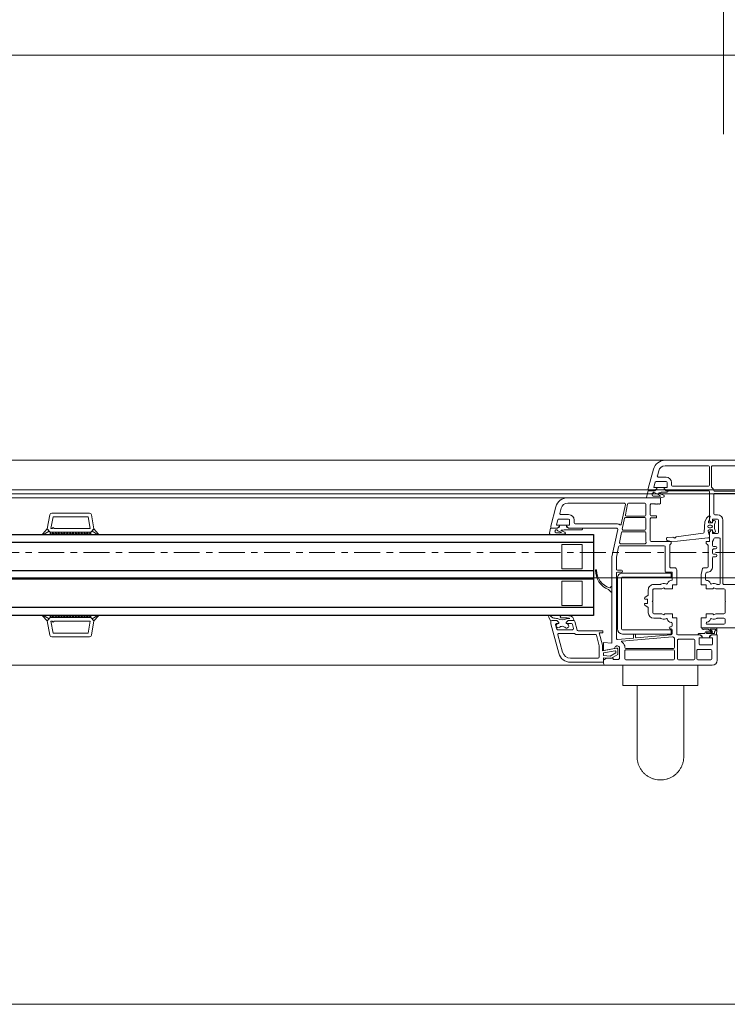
# Model space of a CAD drawing. Header units: centimetres. Extents: x 376 to 6517, y 1901 to 66534.
# Tile 97 of 115: x 2667 to 2701, y 66290 to 66339. Entities that reach past the tile are written whole.
import ezdxf

# ---------------------------------------------------------------- set-up
doc = ezdxf.new("R2010")
doc.units = ezdxf.units.CM
doc.linetypes.add('Linia siatki', pattern=[2.2225, 1.27, -0.3175, 0.3175, -0.3175])
for name, color, linetype, lineweight in [('A-DETL-GENF', 7, 'Continuous', 5), ('A-GENM', 7, 'Continuous', 5), ('A-GLAZ', 7, 'Continuous', 5), ('A-GLAZ-IDEN', 7, 'Continuous', 5), ('S-GRID', 7, 'Continuous', 5)]:
    doc.layers.add(name, color=color, linetype=linetype, lineweight=lineweight)

# ---------------------------------------------------------------- blocks, each defined once
blk = doc.blocks.new('Windows_S9000-Double-Vent-Window-with-Sashbars - O3 Windows_S9000-Double-Vent-Window-with-Sashbars 2-9090698-__-00_00 Przyziemie PB')
at = {"layer": 'A-DETL-GENF'}
for p, q in [((0.3, 6.45), (0.3, 5.2)), ((5.8, 6.7), (0.55, 6.7)), ((0.57, 5.97), (0.57, 6.38)), ((0.62, 6.43), (1.26, 6.43)), ((1.31, 6.38), (1.31, 5.97)), ((1.41, 6.38), (1.41, 5.47)), ((2.21, 6.43), (1.46, 6.43)), ((2.26, 5.47), (2.26, 6.38)), ((2.41, 6.38), (2.41, 5.99)), ((4.8, 6.43), (2.46, 6.43)), ((4.85, 5.99), (4.85, 6.38)), ((5.12, 6.37), (5.17, 6.42)), ((5.12, 5.811), (5.12, 6.37)), ((5.17, 6.42), (5.42, 6.42)), ((5.2, 6.165), (5.55, 6.368)), ((5.42, 6.42), (5.42, 6.35)), ((5.42, 6.35), (5.75, 6.35)), ((5.55, 6.368), (5.908, 6.33)), ((5.75, 6.35), (5.9, 6.45)), ((5.9, 6.45), (5.9, 6.6)), ((5.908, 6.33), (5.9, 6.55)), ((5.9, 6.55), (7.531, 6.55)), ((6.17, 6.35), (7.531, 6.35)), ((1.26, 5.92), (0.62, 5.92)), ((2.41, 5.82), (2.41, 5.391)), ((2.46, 5.94), (4.8, 5.94)), ((4.8, 5.87), (2.46, 5.87)), ((4.85, 5.761), (4.85, 5.82)), ((5.2, 5.911), (5.2, 6.165)), ((5.95, 5.984), (5.259, 5.862)), ((5.577, 6.244), (5.3, 6.084)), ((5.3, 6.084), (5.3, 6.012)), ((5.323, 5.993), (5.9, 6.094)), ((5.9, 5.97), (5.355, 5.874)), ((5.9, 6.21), (5.577, 6.244)), ((5.9, 6.094), (5.9, 6.21)), ((5.9, 5.575), (5.9, 5.97)), ((5.95, 5.739), (5.95, 5.984)), ((6.11, 5.76), (6.11, 6.29)), ((7.917, 6.054), (8.148, 5.193)), ((8.11, 6.105), (8.5, 4.652)), ((0.54, 5.35), (0.54, 5.65)), ((0.69, 5.35), (0.54, 5.35)), ((0.59, 5.7), (1.14, 5.7)), ((0.69, 5.3), (0.69, 5.35)), ((0.69, 5.26), (0.69, 5.349)), ((0.69, 5.349), (1.04, 5.349)), ((1.19, 5.35), (1.04, 5.35)), ((1.04, 5.35), (1.04, 5.3)), ((1.04, 5.349), (1.04, 5.26)), ((1.19, 5.65), (1.19, 5.35)), ((1.46, 5.42), (2.21, 5.42)), ((2.508, 5.295), (4.994, 5.513)), ((4.298, 5.351), (2.566, 5.2)), ((4.42, 5.344), (4.42, 5.182)), ((5.216, 5.432), (4.438, 5.364)), ((5.27, 2.17), (5.27, 5.382)), ((5.49, 1.35), (5.49, 5.611)), ((5.49, 5.611), (5.9, 5.575)), ((6.118, 5.1), (5.953, 5.713)), ((6.252, 5.217), (6.113, 5.734)), ((0.3, 5.2), (0.59, 5.2)), ((0.326, 4.954), (0.345, 5.2)), ((0.345, 5.2), (0.59, 5.2)), ((1.004, 4.85), (0.38, 4.85)), ((0.413, 4.92), (0.641, 4.92)), ((0.442, 5.13), (0.434, 5.033)), ((0.803, 5.13), (0.442, 5.13)), ((0.647, 4.938), (0.551, 5.018)), ((0.59, 5.2), (0.69, 5.3)), ((0.59, 5.2), (0.662, 5.251)), ((0.59, 5.106), (0.8, 5.08)), ((0.618, 5.039), (0.756, 4.925)), ((0.785, 5.022), (0.637, 5.04)), ((0.756, 4.925), (0.963, 4.92)), ((1.185, 5.13), (0.925, 5.13)), ((1.04, 5.3), (1.14, 5.2)), ((1.069, 5.251), (1.141, 5.2)), ((1.14, 5.2), (2.25, 5.2)), ((1.141, 5.2), (1.245, 5.2)), ((2.3, 5.15), (2.3, 4.36)), ((2.52, 5.15), (2.52, 4.95)), ((4.967, 5.16), (2.567, 5.16)), ((2.567, 5.16), (2.567, 4.96)), ((2.567, 4.96), (4.967, 4.96)), ((2.57, 4.9), (2.62, 4.9)), ((4.32, 5.182), (4.32, 5.331)), ((4.4, 5.162), (4.34, 5.162)), ((5.017, 4.91), (5.017, 2.41)), ((5.217, 2.41), (5.217, 4.91)), ((5.93, 5), (5.93, 5.1)), ((5.93, 5.1), (6.118, 5.1)), ((7.147, 5), (5.93, 5)), ((7.265, 5.18), (6.3, 5.18)), ((7.31, 4.537), (7.196, 4.963)), ((8.1, 5.13), (7.351, 5.13)), ((7.382, 4.887), (7.435, 4.687)), ((8.161, 4.95), (7.43, 4.95)), ((8.263, 4.713), (8.209, 4.913)), ((31, 4.516), (31.124, 5.217)), ((31.185, 4.53), (31.289, 5.12)), ((31.222, 5.3), (33.078, 5.3)), ((31.289, 5.12), (33.011, 5.12)), ((33.011, 5.12), (33.115, 4.53)), ((33.3, 4.516), (33.176, 5.217)), ((1.1, 4.85), (-1.709, 4.85)), ((-0.08, 4.63), (-0.08, 4.43)), ((0.798, 4.68), (-0.03, 4.68)), ((-0.03, 4.38), (0.288, 4.38)), ((1.1, 4.36), (1.1, 4.85)), ((2.52, 4.75), (2.52, 4.634)), ((2.62, 4.8), (2.57, 4.8)), ((3.112, 4.38), (3.43, 4.38)), ((7.649, 4.5), (7.358, 4.5)), ((7.389, 4.5), (7.649, 4.5)), ((7.483, 4.65), (7.749, 4.65)), ((7.699, 4.4), (7.558, 4.4)), ((7.558, 4.4), (7.591, 4.386)), ((7.649, 4.5), (7.749, 4.6)), ((7.749, 4.6), (7.649, 4.5)), ((7.749, 4.65), (7.724, 4.65)), ((7.749, 4.6), (7.749, 4.65)), ((7.749, 4.65), (7.749, 4.6)), ((8.158, 4.65), (8.099, 4.65)), ((8.099, 4.65), (8.099, 4.6)), ((8.099, 4.6), (8.099, 4.65)), ((8.099, 4.65), (8.215, 4.65)), ((8.099, 4.6), (8.199, 4.5)), ((8.199, 4.5), (8.099, 4.6)), ((8.199, 4.5), (8.453, 4.5)), ((8.45, 4.5), (8.199, 4.5)), ((8.5, 4.652), (8.5, 4.548)), ((8.501, 4.536), (8.6, 4.327)), ((30.769, 4.257), (31, 4.516)), ((31.092, 4.414), (30.789, 4.232)), ((31.151, 4.35), (31, 4.516)), ((31, 4.516), (31.092, 4.414)), ((32.95, 4.53), (31.185, 4.53)), ((33, 4.58), (32.95, 4.53)), ((33.05, 4.53), (33, 4.58)), ((33.115, 4.53), (33.05, 4.53)), ((33.15, 4.35), (33.3, 4.516)), ((33.208, 4.414), (33.3, 4.516)), ((33.511, 4.232), (33.208, 4.414)), ((33.3, 4.516), (33.531, 4.257)), ((-0.08, 3.58), (-0.08, 4.11)), ((-0.03, 4.16), (0.347, 4.16)), ((0.372, 4.167), (0.435, 4.203)), ((0.547, 4.16), (0.85, 4.16)), ((0.85, 4.16), (0.85, 4.36)), ((0.85, 4.36), (1.1, 4.36)), ((2.3, 4.36), (2.5, 4.36)), ((2.5, 4.36), (2.5, 4.16)), ((2.5, 4.16), (2.853, 4.16)), ((2.965, 4.203), (3.028, 4.167)), ((3.053, 4.16), (3.43, 4.16)), ((3.48, 4.11), (3.48, 3.58)), ((3.7, 4.11), (3.7, 3.881)), ((7.49, 4.28), (7.424, 4.326)), ((8.531, 4.26), (8.405, 4.359)), ((31.15, 4.299), (31.201, 4.35)), ((31.15, 4.35), (33.15, 4.35)), ((31.15, 4.25), (31.15, 4.35)), ((31.15, 4.35), (33.15, 4.35)), ((33.15, 4.25), (31.15, 4.25)), ((31.251, 4.25), (31.151, 4.35)), ((31.343, 4.35), (31.251, 4.25)), ((31.393, 4.25), (31.293, 4.35)), ((31.484, 4.35), (31.393, 4.25)), ((31.534, 4.25), (31.434, 4.35)), ((31.625, 4.35), (31.534, 4.25)), ((31.675, 4.25), (31.575, 4.35)), ((31.767, 4.35), (31.675, 4.25)), ((31.817, 4.25), (31.717, 4.35)), ((31.908, 4.35), (31.817, 4.25)), ((31.958, 4.25), (31.858, 4.35)), ((32.05, 4.35), (31.958, 4.25)), ((32.1, 4.25), (32, 4.35)), ((32.191, 4.35), (32.1, 4.25)), ((32.241, 4.25), (32.141, 4.35)), ((32.333, 4.35), (32.241, 4.25)), ((32.383, 4.25), (32.283, 4.35)), ((32.474, 4.35), (32.383, 4.25)), ((32.524, 4.25), (32.424, 4.35)), ((32.615, 4.35), (32.524, 4.25)), ((32.665, 4.25), (32.565, 4.35)), ((32.757, 4.35), (32.665, 4.25)), ((32.807, 4.25), (32.707, 4.35)), ((32.898, 4.35), (32.807, 4.25)), ((32.948, 4.25), (32.848, 4.35)), ((33.04, 4.35), (32.948, 4.25)), ((32.99, 4.35), (33.09, 4.25)), ((33.09, 4.25), (33.15, 4.331)), ((33.15, 4.331), (33.131, 4.35)), ((33.15, 4.35), (33.15, 4.25)), ((-0.11, 3.55), (-0.08, 3.58)), ((-0.08, 3.52), (-0.11, 3.55)), ((-0.08, 2.99), (-0.08, 3.52)), ((3.48, 3.58), (3.51, 3.55)), ((3.51, 3.55), (3.48, 3.52)), ((3.48, 3.52), (3.48, 2.99)), ((3.724, 3.839), (3.856, 3.756)), ((3.73, 3.625), (3.73, 3.475)), ((3.83, 3.65), (3.755, 3.65)), ((3.755, 3.45), (3.83, 3.45)), ((6.95, 3.75), (6.95, 2.55)), ((7.95, 3.75), (6.95, 3.75)), ((7.95, 2.55), (7.95, 3.75)), ((0.347, 2.94), (-0.03, 2.94)), ((0.435, 2.897), (0.372, 2.933)), ((0.85, 2.94), (0.547, 2.94)), ((0.85, 2.74), (0.85, 2.94)), ((2.853, 2.94), (2.5, 2.94)), ((2.5, 2.94), (2.5, 2.74)), ((3.028, 2.933), (2.965, 2.897)), ((3.43, 2.94), (3.053, 2.94)), ((3.7, 3.219), (3.7, 2.99)), ((3.856, 3.344), (3.724, 3.261)), ((5.49, 3.082), (5.49, 2.838)), ((5.643, 2.977), (5.524, 3.096)), ((-0.03, 2.72), (-2.03, 2.72)), ((0.02, -0.44), (0.02, 2.67)), ((0.16, 2.67), (0.16, 0.47)), ((0.288, 2.72), (0.21, 2.72)), ((1.1, 2.74), (0.85, 2.74)), ((0.88, 2.263), (0.88, 2.466)), ((1.099, 2.235), (1.1, 2.74)), ((2.5, 2.74), (2.3, 2.74)), ((2.3, 2.74), (2.3, 2)), ((2.52, 2.495), (2.52, 2.14)), ((3.43, 2.72), (3.112, 2.72)), ((5.524, 2.824), (5.577, 2.878)), ((6.95, 2.55), (7.95, 2.55)), ((0.858, 2.16), (0.88, 2.263)), ((1.036, 1.94), (1.099, 2.235)), ((2.54, 2.12), (2.81, 2.12)), ((4.967, 2.36), (2.567, 2.36)), ((2.567, 2.36), (2.567, 2.16)), ((2.567, 2.16), (4.967, 2.16)), ((2.86, 2.07), (2.86, 0.87)), ((5.02, 2.12), (5.22, 2.12)), ((5.22, 2.02), (5.02, 2.02)), ((5.27, 1.373), (5.27, 1.97)), ((6.95, 1.95), (6.95, 0.75)), ((7.95, 1.95), (6.95, 1.95)), ((7.95, 0.75), (7.95, 1.95)), ((0.53, 1.4), (0.53, 1.85)), ((0.75, 0.811), (0.75, 1.85)), ((0.8, 1.9), (0.987, 1.9)), ((2.4, 1.9), (2.59, 1.9)), ((2.64, 1.85), (2.64, 0.792)), ((0.33, 1.28), (0.33, 1.3)), ((0.38, 1.35), (0.48, 1.35)), ((0.48, 1.23), (0.38, 1.23)), ((0.53, 1.02), (0.53, 1.18)), ((5.161, 0.86), (5.27, 1.373)), ((5.205, 0.01), (5.49, 1.35)), ((0.33, 0.9), (0.33, 0.92)), ((0.38, 0.97), (0.48, 0.97)), ((0.48, 0.85), (0.38, 0.85)), ((0.53, 0.606), (0.53, 0.8)), ((0.69, 0.156), (0.69, 0.6)), ((0.69, 0.6), (0.84, 0.6)), ((0.84, 0.7), (0.765, 0.775)), ((2.261, 0.584), (0.769, 0.43)), ((0.84, 0.6), (0.84, 0.7)), ((2.577, 0.596), (2.261, 0.584)), ((2.625, 0.756), (2.569, 0.7)), ((2.569, 0.7), (2.569, 0.6)), ((2.569, 0.6), (3.55, 0.6)), ((2.76, 0.557), (2.577, 0.596)), ((2.797, 0.446), (2.8, 0.506)), ((2.91, 0.82), (5.112, 0.82)), ((3.6, 0.55), (3.6, -0.515)), ((3.82, 0.17), (3.82, 0.568)), ((3.854, 0.71), (5.067, 0.71)), ((5.116, 0.65), (5.012, 0.16)), ((6.95, 0.75), (7.95, 0.75)), ((0.24, -0.44), (0.24, 0.16)), ((0.29, 0.43), (0.425, 0.43)), ((0.29, 0.21), (0.52, 0.21)), ((0.54, 0.19), (0.54, 0.035)), ((0.54, 0.032), (0.54, 0.088)), ((0.704, 0.035), (0.54, 0.032)), ((0.54, 0.035), (0.59, 0.035)), ((0.59, 0.035), (0.675, 0.12)), ((0.769, 0.43), (0.69, 0.43)), ((0.69, 0.43), (0.69, 0.288)), ((0.693, 0.272), (0.752, 0.101)), ((0.907, -0.362), (0.949, 0.143)), ((0.992, 0.188), (2.318, 0.371)), ((2.49, 0.386), (2.75, 0.399)), ((4.963, 0.12), (3.87, 0.12)), ((4.927, 0.05), (3.87, 0.05)), ((6.975, 0.02), (7.843, 0.02)), ((7.843, 0.02), (7.895, 0.05)), ((7.895, 0.05), (7.979, 0.05)), ((8.141, 0.25), (8.516, 0.25)), ((8.248, 0.17), (8.141, 0.17)), ((8.565, 0.189), (8.511, -0.05)), ((30.769, 0.243), (31, -0.016)), ((31.092, 0.086), (30.789, 0.268)), ((31.151, 0.15), (31, -0.016)), ((31, -0.016), (31.092, 0.086)), ((31.15, 0.25), (31.15, 0.15)), ((33.15, 0.25), (31.15, 0.25)), ((31.15, 0.201), (31.201, 0.15)), ((31.15, 0.15), (33.15, 0.15)), ((31.15, 0.15), (33.15, 0.15)), ((31.251, 0.25), (31.151, 0.15)), ((31.343, 0.15), (31.251, 0.25)), ((31.393, 0.25), (31.293, 0.15)), ((31.484, 0.15), (31.393, 0.25)), ((31.534, 0.25), (31.434, 0.15)), ((31.625, 0.15), (31.534, 0.25)), ((31.675, 0.25), (31.575, 0.15)), ((31.767, 0.15), (31.675, 0.25)), ((31.817, 0.25), (31.717, 0.15)), ((31.908, 0.15), (31.817, 0.25)), ((31.958, 0.25), (31.858, 0.15)), ((32.05, 0.15), (31.958, 0.25)), ((32.1, 0.25), (32, 0.15)), ((32.191, 0.15), (32.1, 0.25)), ((32.241, 0.25), (32.141, 0.15)), ((32.333, 0.15), (32.241, 0.25)), ((32.383, 0.25), (32.283, 0.15)), ((32.474, 0.15), (32.383, 0.25)), ((32.524, 0.25), (32.424, 0.15)), ((32.615, 0.15), (32.524, 0.25)), ((32.665, 0.25), (32.565, 0.15)), ((32.757, 0.15), (32.665, 0.25)), ((32.807, 0.25), (32.707, 0.15)), ((32.898, 0.15), (32.807, 0.25)), ((32.948, 0.25), (32.848, 0.15)), ((33.04, 0.15), (32.948, 0.25)), ((32.99, 0.15), (33.09, 0.25)), ((33.09, 0.25), (33.15, 0.169)), ((33.15, 0.169), (33.131, 0.15)), ((33.15, 0.15), (33.15, 0.25)), ((33.15, 0.15), (33.3, -0.016)), ((33.511, 0.268), (33.208, 0.086)), ((33.208, 0.086), (33.3, -0.016)), ((33.3, -0.016), (33.531, 0.243)), ((0.54, -0.362), (0.54, -0.312)), ((0.54, -0.312), (0.691, -0.315)), ((0.59, -0.315), (0.54, -0.315)), ((0.54, -0.315), (0.54, -0.47)), ((0.675, -0.4), (0.59, -0.315)), ((0.702, -0.07), (0.612, -0.07)), ((0.612, -0.21), (0.702, -0.21)), ((0.736, -0.384), (0.69, -0.497)), ((0.69, -1.85), (0.69, -0.436)), ((0.83, -0.552), (0.907, -0.362)), ((3.82, 0), (3.82, -0.53)), ((5.026, -0.255), (4.821, -1.22)), ((4.863, -0.54), (4.976, -0.01)), ((7.62, -0.05), (5.254, -0.05)), ((7.3, -0.27), (5.255, -0.27)), ((6.915, -0.05), (7.619, -0.05)), ((7.35, -0.45), (7.35, -0.32)), ((7.57, -0.45), (7.57, -0.22)), ((7.59, -0.2), (7.72, -0.2)), ((7.619, -0.05), (7.691, -0.101)), ((7.72, -0.15), (7.62, -0.05)), ((7.72, -0.199), (7.72, -0.11)), ((7.72, -0.2), (7.72, -0.15)), ((8.07, -0.199), (7.72, -0.199)), ((8.17, -0.05), (8.07, -0.15)), ((8.07, -0.11), (8.07, -0.199)), ((8.07, -0.15), (8.07, -0.2)), ((8.07, -0.2), (8.203, -0.2)), ((8.17, -0.05), (8.098, -0.101)), ((8.222, -0.225), (8.158, -0.463)), ((8.511, -0.05), (8.17, -0.05)), ((8.45, -0.05), (8.17, -0.05)), ((8.245, -1.105), (8.5, -0.154)), ((8.5, -0.154), (8.5, -0.1)), ((31, -0.016), (31.124, -0.717)), ((32.95, -0.03), (31.185, -0.03)), ((31.185, -0.03), (31.289, -0.62)), ((33, -0.08), (32.95, -0.03)), ((33.05, -0.03), (33, -0.08)), ((33.011, -0.62), (33.115, -0.03)), ((33.115, -0.03), (33.05, -0.03)), ((33.3, -0.016), (33.176, -0.717)), ((0.52, -0.49), (0.29, -0.49)), ((0.42, -0.71), (0.29, -0.71)), ((0.47, -1.71), (0.47, -0.76)), ((0.69, -0.497), (0.658, -0.647)), ((0.658, -0.647), (0.719, -0.647)), ((0.755, -0.633), (0.819, -0.569)), ((3.55, -0.565), (3.3, -0.565)), ((3.3, -0.565), (3.3, -0.665)), ((3.3, -0.665), (3.55, -0.665)), ((3.6, -0.715), (3.6, -1.2)), ((3.82, -0.7), (3.82, -1.23)), ((3.87, -0.58), (4.814, -0.58)), ((4.778, -0.65), (3.87, -0.65)), ((4.714, -1.24), (4.827, -0.71)), ((8.11, -0.5), (7.62, -0.5)), ((8.004, -0.72), (7.62, -0.72)), ((7.984, -1.035), (8.052, -0.783)), ((31.222, -0.8), (33.078, -0.8)), ((31.289, -0.62), (33.011, -0.62)), ((3.14, -1.23), (3.1, -1.27)), ((3.1, -1.27), (3.1, -1.55)), ((3.16, -1.25), (3.14, -1.23)), ((3.18, -1.23), (3.16, -1.25)), ((3.2, -1.25), (3.18, -1.23)), ((3.22, -1.23), (3.2, -1.25)), ((3.24, -1.25), (3.22, -1.23)), ((3.26, -1.23), (3.24, -1.25)), ((3.28, -1.25), (3.26, -1.23)), ((3.3, -1.23), (3.28, -1.25)), ((3.32, -1.25), (3.3, -1.23)), ((3.34, -1.23), (3.32, -1.25)), ((3.36, -1.25), (3.34, -1.23)), ((3.38, -1.23), (3.36, -1.25)), ((3.4, -1.25), (3.38, -1.23)), ((3.55, -1.25), (3.4, -1.25)), ((3.87, -1.28), (4.666, -1.28)), ((4.87, -1.28), (7.665, -1.28)), ((0.428, -1.87), (-3.38, -1.87)), ((-2.03, -1.76), (0.42, -1.76)), ((2.82, -1.9), (0.74, -1.9)), ((2.819, -1.9), (2.715, -1.9)), ((2.775, -1.83), (3.043, -1.83)), ((2.891, -1.951), (2.819, -1.9)), ((2.819, -1.9), (2.891, -1.951)), ((2.891, -1.951), (2.819, -1.9)), ((2.92, -2), (2.82, -1.9)), ((2.923, -1.597), (3.087, -1.55)), ((2.923, -1.665), (2.923, -1.597)), ((2.975, -1.698), (2.923, -1.665)), ((3.172, -1.765), (2.975, -1.698)), ((3.043, -1.83), (3.095, -1.8)), ((3.087, -1.55), (3.776, -1.55)), ((3.095, -1.8), (3.159, -1.8)), ((3.108, -1.635), (3.098, -1.652)), ((3.098, -1.652), (3.431, -1.825)), ((3.1, -1.55), (7.665, -1.55)), ((3.46, -1.635), (3.108, -1.635)), ((3.37, -1.9), (3.27, -2)), ((3.37, -1.9), (3.298, -1.951)), ((3.711, -1.9), (3.37, -1.9)), ((3.654, -1.9), (3.37, -1.9)), ((3.431, -1.825), (3.516, -1.745)), ((3.484, -1.65), (3.46, -1.635)), ((3.516, -1.745), (3.484, -1.65)), ((3.778, -1.589), (3.711, -1.9)), ((3.776, -1.55), (3.778, -1.589)), ((0.59, -3.08), (0.59, -2.1)), ((0.69, -3.08), (0.69, -2.17)), ((0.74, -2.12), (2.5, -2.12)), ((2.55, -2.17), (2.55, -2.3)), ((2.77, -2.3), (2.77, -2.07)), ((2.79, -2.05), (2.92, -2.05)), ((3.31, -2.35), (2.82, -2.35)), ((2.92, -2.049), (2.92, -1.96)), ((2.92, -2.05), (2.92, -2)), ((3.27, -2.049), (2.92, -2.049)), ((3.27, -1.96), (3.27, -2.049)), ((3.27, -2), (3.27, -2.05)), ((3.27, -2.05), (3.403, -2.05)), ((3.422, -2.075), (3.358, -2.313)), ((3.445, -2.955), (3.698, -2.01)), ((3.698, -2.01), (3.7, -1.95)), ((2.82, -2.57), (3.204, -2.57)), ((3.252, -2.633), (3.184, -2.885)), ((-2.864, -3.13), (0.54, -3.13)), ((2.866, -3.13), (0.74, -3.13)), ((-2.864, -3.4), (2.866, -3.4))]:
    blk.add_line(p, q, dxfattribs=at)
at = {"layer": 'A-DETL-GENF', "color": 176, "lineweight": 25, "true_color": 0x00007f}
for p, q in [((6.4, 0.25), (6.4, 4.25)), ((6.4, 4.25), (57.9, 4.25)), ((6.4, 3.85), (57.9, 3.85)), ((6.4, 2.45), (57.9, 2.45)), ((6.4, 2.05), (57.9, 2.05)), ((6.4, 0.65), (57.9, 0.65)), ((57.9, 0.25), (6.4, 0.25))]:
    blk.add_line(p, q, dxfattribs=at)
at = {"layer": 'A-DETL-GENF'}
for centre, radius, start, end in [((0.55, 6.45), 0.25, 90, 180), ((0.62, 6.38), 0.05, 90, 180), ((1.26, 6.38), 0.05, 0, 90), ((1.46, 6.38), 0.05, 90, 180), ((2.21, 6.38), 0.05, 0, 90), ((2.46, 6.38), 0.05, 90, 180), ((4.8, 6.38), 0.05, 0, 90), ((5.8, 6.6), 0.1, 0, 90), ((6.17, 6.29), 0.06, 90, 180), ((7.531, 5.95), 0.6, 15, 90), ((7.531, 5.95), 0.4, 15, 90), ((0.62, 5.97), 0.05, 180, 270), ((1.26, 5.97), 0.05, 270, 0), ((2.46, 5.99), 0.05, 180, 270), ((2.46, 5.82), 0.05, 90, 180), ((4.8, 5.99), 0.05, 270, 0), ((4.8, 5.82), 0.05, 0, 90), ((5.23, 5.87), 0.125, 208.3576, 1.7838), ((5.25, 5.911), 0.05, 180, 280), ((5.32, 6.012), 0.02, 180, 280), ((0.59, 5.65), 0.05, 90, 180), ((1.14, 5.65), 0.05, 0, 90), ((1.46, 5.47), 0.05, 180, 270), ((2.21, 5.47), 0.05, 270, 0), ((2.46, 5.391), 0.05, 180, 228.9855), ((2.25, 5.15), 0.27, 37.5393, 48.9855), ((4.3, 5.331), 0.02, 0, 95), ((4.44, 5.344), 0.02, 95, 180), ((4.9, 5.761), 0.05, 180, 199.6056), ((5.225, 5.876), 0.395, 199.6056, 235.9288), ((4.993, 5.533), 0.02, 275, 55.9288), ((5.22, 5.382), 0.05, 0, 95), ((6.05, 5.739), 0.1, 180, 195), ((6.21, 5.76), 0.1, 180, 195), ((0.545, 4.937), 0.22, 175.5415, 192.5096), ((0.38, 4.9), 0.05, 192.5096, 270), ((0.394, 4.969), 0.027, 90.0711, 243.1743), ((0.371, 4.923), 0.025, 22.5874, 63.1743), ((0.394, 5.036), 0.04, 270.0711, 355.5415), ((0.413, 4.94), 0.02, 202.5874, 270), ((0.583, 5.057), 0.05, 82.9509, 230.0083), ((0.596, 5.062), 0.02, 60.5913, 220.9248), ((0.598, 5.017), 0.03, 46.9578, 103.3612), ((0.641, 5.07), 0.03, 178.1549, 262.9509), ((0.641, 4.93), 0.01, 270, 50.0083), ((0.691, 5.21), 0.05, 90.4543, 125.2067), ((0.797, 5.121), 0.1, 262.9509, 350.7664), ((0.803, 5.105), 0.025, 262.9509, 90), ((0.925, 5.1), 0.03, 90, 170.7664), ((1.004, 4.893), 0.0425, 270, 130.5866), ((1.04, 5.21), 0.05, 54.7824, 89.5457), ((1.185, 5.19), 0.06, 270, 0), ((2.25, 5.15), 0.05, 0, 90), ((2.504, 5.345), 0.05, 217.5393, 275), ((2.57, 5.15), 0.05, 95, 180), ((2.57, 4.95), 0.05, 180, 270), ((2.62, 4.85), 0.05, 270, 90), ((4.34, 5.182), 0.02, 180, 270), ((4.4, 5.182), 0.02, 270, 0), ((4.967, 4.91), 0.25, 0, 90), ((4.967, 4.91), 0.05, 0, 90), ((6.3, 5.23), 0.05, 195, 270), ((7.147, 4.95), 0.05, 15, 90), ((7.265, 5.13), 0.05, 30, 90), ((7.351, 5.18), 0.05, 210, 270), ((7.43, 4.9), 0.05, 90, 195), ((7.721, 4.759), 0.109, 58.0208, 271.5921), ((7.94, 4.996), 0.216, 221.6463, 315.4955), ((8.138, 4.751), 0.103, 281.4555, 115.1691), ((8.1, 5.18), 0.05, 270, 15), ((8.161, 4.9), 0.05, 15, 90), ((31.222, 5.2), 0.1, 90, 170), ((33.078, 5.2), 0.1, 10, 90), ((-0.03, 4.63), 0.05, 90, 180), ((-0.03, 4.43), 0.05, 180, 270), ((0.288, 4.43), 0.05, 270, 302.4617), ((0.46, 4.16), 0.27, 65.257, 122.4617), ((0.594, 4.451), 0.05, 245.257, 341.5112), ((0.85, 4.365), 0.22, 101.0437, 161.5112), ((0.798, 4.63), 0.05, 281.0437, 90), ((2.57, 4.75), 0.05, 90, 180), ((2.57, 4.634), 0.05, 180, 265.752), ((2.55, 4.365), 0.22, 18.4888, 85.752), ((2.806, 4.451), 0.05, 198.4888, 294.743), ((2.94, 4.16), 0.27, 57.5383, 114.743), ((3.112, 4.43), 0.05, 237.5383, 270), ((3.43, 4.11), 0.27, 0, 90), ((7.358, 4.55), 0.05, 195, 270), ((7.389, 4.48), 0.02, 90, 181.2897), ((7.651, 4.486), 0.281, 181.2897, 210.6953), ((7.483, 4.7), 0.05, 195, 270), ((7.821, 5.217), 0.862, 254.5841, 280.8607), ((7.933, 3.979), 0.481, 61.2886, 119.054), ((7.981, 4.32), 0.05, 6.9446, 87.7224), ((7.995, 2.742), 1.668, 75.7835, 84.1888), ((8.215, 4.7), 0.05, 270, 15), ((8.45, 4.55), 0.05, 270, 358), ((8.453, 4.55), 0.05, 270, 343.356), ((-0.03, 4.11), 0.05, 90, 180), ((0.347, 4.21), 0.05, 270, 300), ((0.46, 4.16), 0.05, 30, 120), ((0.547, 4.21), 0.05, 210, 270), ((2.853, 4.21), 0.05, 270, 330), ((2.94, 4.16), 0.05, 60, 150), ((3.053, 4.21), 0.05, 240, 270), ((3.43, 4.11), 0.05, 0, 90), ((3.75, 3.881), 0.05, 180, 238), ((7.452, 4.367), 0.05, 209.704, 235.4664), ((7.781, 5.797), 1.544, 259.1305, 277.7077), ((7.981, 4.316), 0.05, 278.6519, 343.4653), ((7.971, 4.319), 0.06, 343.4653, 6.9446), ((8.557, 4.302), 0.0494, 238.8215, 29.9742), ((30.781, 4.246), 0.016, 138.5402, 300.8835), ((33.519, 4.246), 0.016, 239.1165, 41.4598), ((3.755, 3.625), 0.025, 90, 180), ((3.755, 3.475), 0.025, 180, 270), ((3.83, 3.7), 0.05, 270, 0), ((3.83, 3.4), 0.05, 0, 90), ((3.83, 3.713), 0.05, 0, 58), ((-0.03, 2.99), 0.05, 180, 270), ((0.347, 2.89), 0.05, 60, 90), ((0.46, 2.94), 0.05, 240, 330), ((0.547, 2.89), 0.05, 90, 150), ((2.853, 2.89), 0.05, 30, 90), ((2.94, 2.94), 0.05, 210, 300), ((3.053, 2.89), 0.05, 90, 120), ((3.43, 2.99), 0.05, 270, 0), ((3.43, 2.99), 0.27, 270, 0), ((3.75, 3.219), 0.05, 122, 180), ((3.83, 3.387), 0.05, 302, 360), ((5.51, 3.082), 0.02, 45, 180), ((5.679, 3.012), 0.05, 225, 249.45), ((5.32, 2.056), 0.971, 357.4591, 69.45), ((-0.03, 2.67), 0.05, 360, 90), ((0.21, 2.67), 0.05, 90, 180), ((0.288, 2.67), 0.05, 57.5383, 90), ((0.46, 2.94), 0.27, 237.5383, 294.743), ((0.594, 2.649), 0.05, 18.4888, 114.743), ((0.85, 2.735), 0.22, 198.4888, 265.752), ((0.83, 2.466), 0.05, 0, 85.752), ((2.54, 2.495), 0.02, 87.612, 180), ((2.55, 2.735), 0.22, 267.612, 341.5112), ((2.806, 2.649), 0.05, 65.257, 161.5112), ((2.94, 2.94), 0.27, 245.257, 302.4617), ((3.112, 2.67), 0.05, 90, 122.4617), ((5.51, 2.838), 0.02, 180, 315), ((5.592, 2.864), 0.02, 73.5245, 135), ((5.343, 2.021), 0.898, 359.8874, 73.5245), ((0.8, 1.85), 0.27, 88.3724, 180), ((0.809, 2.17), 0.05, 268.3724, 348), ((2.4, 2), 0.1, 180, 270), ((2.54, 2.14), 0.02, 180, 270), ((2.81, 2.07), 0.05, 0, 90), ((4.967, 2.41), 0.05, 270, 0), ((4.967, 2.41), 0.25, 270, 0), ((5.02, 2.07), 0.05, 90, 270), ((5.22, 2.17), 0.05, 270, 0), ((5.22, 1.97), 0.05, 0, 90), ((6.265, 2.017), 0.025, 172.6392, 352.6392), ((0.8, 1.85), 0.05, 90, 180), ((0.987, 1.95), 0.05, 270, 348), ((2.59, 1.85), 0.05, 360, 90), ((0.38, 1.3), 0.05, 90, 180), ((0.38, 1.28), 0.05, 180, 270), ((0.48, 1.4), 0.05, 270, 0), ((0.48, 1.18), 0.05, 0, 90), ((0.48, 1.02), 0.05, 270, 0), ((0.38, 0.92), 0.05, 90, 180), ((0.38, 0.9), 0.05, 180, 270), ((0.71, 0.429), 0.24, 142.4765, 169.8463), ((0.48, 0.8), 0.05, 0, 90), ((0.48, 0.606), 0.05, 322.4765, 0), ((0.8, 0.811), 0.05, 180, 225), ((2.59, 0.792), 0.05, 315, 360), ((2.75, 0.508), 0.05, 357.3434, 78.0182), ((2.91, 0.87), 0.05, 180, 270), ((3.55, 0.55), 0.05, 0, 90), ((3.854, 0.66), 0.05, 90, 199.8987), ((3.6, 0.568), 0.22, 360, 19.8987), ((5.067, 0.66), 0.05, 348, 90), ((5.112, 0.87), 0.05, 270, 348), ((0.21, 0.47), 0.05, 180, 284.4775), ((0.29, 0.16), 0.27, 90, 104.4775), ((0.29, 0.16), 0.05, 90, 180), ((0.465, 0.088), 0.075, 0, 204.9783), ((0.02, -0.137), 0.423, 332.8319, 27.1681), ((0.425, 0.48), 0.05, 270, 349.8463), ((0.52, 0.19), 0.02, 0, 90), ((0.64, 0.156), 0.05, 315, 0), ((0.74, 0.288), 0.05, 180, 199.2148), ((0.705, 0.085), 0.05, 269.1308, 19.2148), ((0.999, 0.139), 0.05, 97.8464, 175.513), ((2.311, 0.421), 0.05, 277.4156, 337.4156), ((2.403, 0.382), 0.05, 32.7306, 157.4156), ((2.488, 0.436), 0.05, 212.7306, 272.7306), ((2.747, 0.449), 0.05, 272.7306, 357.3434), ((3.87, 0.17), 0.05, 180, 270), ((3.87, 0), 0.05, 90, 180), ((4.927, 0), 0.05, 348, 90), ((4.963, 0.17), 0.05, 270, 348), ((5.254, 0), 0.05, 168, 270), ((6.975, -0.04), 0.06, 90, 180), ((7.819, 0.183), 0.04, 99.4614, 250.1466), ((7.096, -1.751), 2.025, 63.9755, 69.5002), ((8.141, -1.75), 2, 90, 99.4614), ((8.141, -1.75), 1.92, 90, 95.1538), ((7.527, -0.923), 1.171, 54.6608, 67.8748), ((7.979, 0.06), 0.01, 270, 59.4092), ((8.228, 0.065), 0.04, 233.8523, 333.9744), ((8.298, 0.193), 0.055, 204.3151, 277.5128), ((8.516, -0.075), 0.28, 142.849, 153.9744), ((8.323, 0.108), 0.035, 121.0941, 197.6747), ((8.516, 0.2), 0.05, 347.3698, 90), ((30.781, 0.254), 0.016, 59.1165, 221.4598), ((33.519, 0.254), 0.016, 318.5402, 120.8835), ((0.29, -0.44), 0.27, 180, 270), ((0.29, -0.44), 0.05, 180, 270), ((0.465, -0.362), 0.075, 155.0217, 0), ((0.52, -0.47), 0.02, 270, 0), ((0.612, -0.14), 0.07, 90, 270), ((0.64, -0.436), 0.05, 0, 45), ((0.69, -0.365), 0.05, 337.8461, 88.9465), ((0.702, -0.14), 0.07, 270, 90), ((5.075, -0.265), 0.05, 55.8788, 168), ((5.255, 0), 0.27, 235.8788, 270), ((7.3, -0.32), 0.05, 0, 90), ((7.62, -0.45), 0.27, 180, 270), ((7.59, -0.22), 0.02, 90, 180), ((7.62, -0.45), 0.05, 180, 270), ((7.72, -0.06), 0.05, 234.7824, 269.5457), ((8.069, -0.06), 0.05, 270.4543, 305.2176), ((8.11, -0.45), 0.05, 270, 345), ((8.203, -0.22), 0.02, 345, 90), ((8.45, -0.1), 0.05, 0, 89.8362), ((0.42, -0.76), 0.05, 0, 90), ((0.719, -0.597), 0.05, 270, 315), ((0.783, -0.533), 0.05, 315, 337.8461), ((3.55, -0.515), 0.05, 270, 0), ((3.55, -0.715), 0.05, 0, 90), ((3.87, -0.53), 0.05, 180, 270), ((3.87, -0.7), 0.05, 90, 180), ((4.778, -0.7), 0.05, 348, 90), ((4.814, -0.53), 0.05, 270, 348), ((8.004, -0.77), 0.05, 345, 90), ((31.222, -0.7), 0.1, 190, 270), ((33.078, -0.7), 0.1, 270, 350), ((3.55, -1.2), 0.05, 270, 0), ((3.87, -1.23), 0.05, 180, 270), ((4.666, -1.23), 0.05, 270, 348), ((4.87, -1.23), 0.05, 168, 270), ((7.665, -0.95), 0.33, 270, 345), ((7.665, -0.95), 0.6, 270, 345), ((0.42, -1.71), 0.05, 270, 0), ((0.428, -1.92), 0.05, 12.6356, 90), ((0.74, -1.85), 0.27, 192.6356, 231.3178), ((0.74, -1.85), 0.05, 180, 270), ((2.775, -1.89), 0.06, 90, 180), ((3.159, -1.78), 0.02, 270, 50.3148), ((3.65, -1.95), 0.0498, 360, 86.1287), ((0.54, -2.1), 0.05, 0, 51.3178), ((0.74, -2.17), 0.05, 90, 180), ((2.5, -2.17), 0.05, 0, 90), ((2.82, -2.3), 0.27, 180, 270), ((2.79, -2.07), 0.02, 90, 180), ((2.82, -2.3), 0.05, 180, 270), ((2.92, -1.91), 0.05, 234.7824, 269.5457), ((3.269, -1.91), 0.05, 270.4543, 305.2024), ((3.31, -2.3), 0.05, 270, 345), ((3.403, -2.07), 0.02, 345, 90), ((2.866, -2.8), 0.33, 270, 345), ((3.204, -2.62), 0.05, 345, 90), ((0.54, -3.08), 0.05, 270, 0), ((0.74, -3.08), 0.05, 180, 270), ((2.866, -2.8), 0.6, 270, 345)]:
    blk.add_arc(centre, radius, start, end, dxfattribs=at)
at = {"layer": 'A-GENM'}
for p, q in [((3.175, 6.7), (61.125, 6.7)), ((5.383, -1.55), (58.917, -1.55)), ((-65.217, -3.4), (65.217, -3.4))]:
    blk.add_line(p, q, dxfattribs=at)
at = {"layer": 'A-GLAZ'}
for p, q in [((69, 23.4), (-69, 23.4)), ((1.95, 11.2), (1.95, 7.7)), ((4.25, 7.7), (4.25, 11.2)), ((4.95, 7.7), (1.25, 7.7)), ((1.25, 7.7), (1.25, 6.7)), ((4.95, 6.7), (4.95, 7.7)), ((1.25, 6.7), (4.95, 6.7)), ((-69, 2.4), (69, 2.4)), ((69, -1.75), (-69, -1.75)), ((-69, -1.95), (69, -1.95)), ((69, -23.35), (-69, -23.35))]:
    blk.add_line(p, q, dxfattribs=at)
for points, knots in [([(3.1, 12.35), (3, 12.35), (2.849, 12.33), (2.659, 12.265), (2.523, 12.199), (2.419, 12.129), (2.341, 12.065), (2.268, 11.997), (2.185, 11.902), (2.115, 11.797), (2.068, 11.709), (2.037, 11.64), (2.01, 11.569), (1.988, 11.498), (1.971, 11.425), (1.959, 11.35), (1.952, 11.275), (1.95, 11.225), (1.95, 11.2)], [0, 0, 0, 0, 0.0833333, 0.125, 0.1666667, 0.2083333, 0.2291667, 0.25, 0.2916667, 0.3333333, 0.3541667, 0.375, 0.3958333, 0.4166667, 0.4375, 0.4583333, 0.4791667, 0.5, 0.5, 0.5, 0.5]), ([(4.25, 11.2), (4.25, 11.225), (4.248, 11.275), (4.241, 11.35), (4.229, 11.425), (4.212, 11.498), (4.19, 11.569), (4.163, 11.64), (4.132, 11.709), (4.097, 11.775), (4.057, 11.839), (3.998, 11.921), (3.932, 11.997), (3.859, 12.065), (3.781, 12.129), (3.677, 12.199), (3.541, 12.265), (3.351, 12.33), (3.2, 12.35), (3.1, 12.35)], [0.5, 0.5, 0.5, 0.5, 0.5208333, 0.5416667, 0.5625, 0.5833333, 0.6041667, 0.625, 0.6458333, 0.6666667, 0.6875, 0.7083333, 0.75, 0.7708333, 0.7916667, 0.8333333, 0.875, 0.9166667, 1, 1, 1, 1])]:
    blk.add_open_spline(points, degree=3, knots=knots, dxfattribs=at)
blk = doc.blocks.new('OOk oznaczenia okien __NL orneta - Oznaczenie okien standard-8779540-__-00_00 Przyziemie PB')
at = {"layer": 'A-GLAZ-IDEN'}
blk.add_line((0, 0.30949), (0, -0.30949), dxfattribs=at)

msp = doc.modelspace()

# ---------------------------------------------------------------- linework, layer by layer
at = {"layer": 'S-GRID', "color": 9, "linetype": 'Linia siatki', "true_color": 0xc0c0c0}
msp.add_line((1669.563, 66312.512), (3077.65, 66312.512), dxfattribs=at)

# ---------------------------------------------------------------- block references
at = {"layer": 'A-GLAZ', "rotation": 180}
msp.add_blockref('Windows_S9000-Double-Vent-Window-with-Sashbars - O3 Windows_S9000-Double-Vent-Window-with-Sashbars 2-9090698-__-00_00 Przyziemie PB', (2701.197, 66313.662), dxfattribs=at)
at = {"layer": 'A-GLAZ-IDEN', "xscale": 49.99999999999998, "yscale": 49.99999999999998, "zscale": 49.99999999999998}
msp.add_blockref('OOk oznaczenia okien __NL orneta - Oznaczenie okien standard-8779540-__-00_00 Przyziemie PB', (2701.197, 66348.598), dxfattribs=at)

doc.saveas('drawing.dxf')
